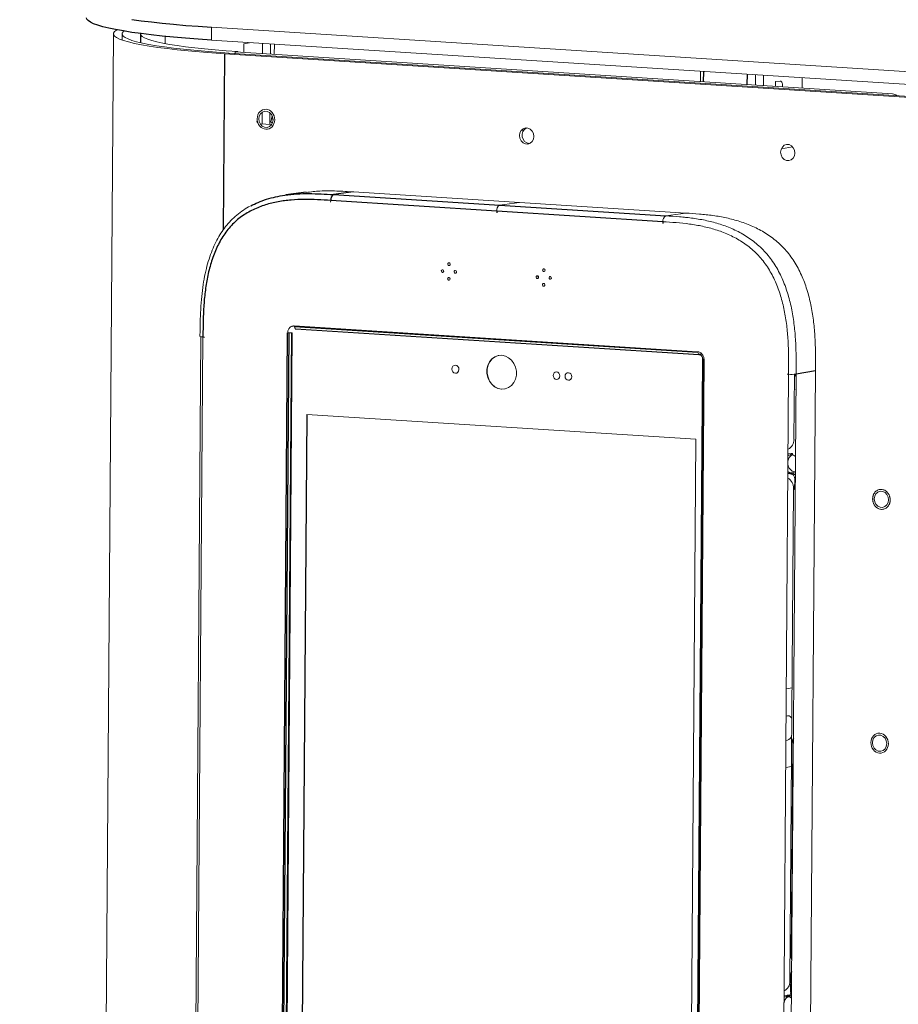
# Model space of a CAD drawing. Header units: millimetres. Extents: x -1472 to 1442, y -78 to 2620.
# Tile 35 of 102: x -1150 to -827, y 1187 to 1549. Entities that reach past the tile are written whole.
import ezdxf

# ---------------------------------------------------------------- set-up
doc = ezdxf.new("R2010")
doc.units = ezdxf.units.MM

msp = doc.modelspace()

# ---------------------------------------------------------------- linework, layer by layer
at = {"color": 144, "linetype": 'Continuous', "lineweight": 18}
for p, q in [((-1079.48, 1546.02), (-1079.51, 1541.28)), ((-1079.48, 1546.02), (773.32, 1427.83)), ((-1115.48, 1543.58), (-1122.06, 652.69)), ((-1112.31, 1543.55), (-1112.32, 1541.31)), ((-1096.55, 1539.99), (-1096.53, 1542.65)), ((-1079.51, 1541.28), (773.28, 1423.09)), ((-1067.65, 1536.74), (-1067.63, 1539.89)), ((-1067.63, 1539.89), (-1065.57, 1540.25)), ((-1065.57, 1540.25), (-1065.56, 1540.39)), ((-1060.71, 1540.08), (-1060.74, 1536.3)), ((-1057.84, 1539.9), (-1057.87, 1536.12)), ((-1056.4, 1539.81), (-1056.43, 1536.03)), ((-819.36, 1519.98), (-1074.71, 1536.27)), ((-1073.15, 1536.54), (-1073.16, 1536.17)), ((-817.81, 1520.25), (-1073.15, 1536.54)), ((-1070.8, 1536.39), (-1070.79, 1536.94)), ((-829.44, 1521.55), (-1070.79, 1536.94)), ((-1069.81, 1536.88), (-1069.81, 1537.11)), ((-899.93, 1529.83), (-899.96, 1526.05)), ((-879.7, 1528.54), (-879.73, 1524.75)), ((-876.83, 1528.35), (-876.86, 1524.57)), ((-862.61, 1527.44), (-862.64, 1523.66)), ((-872.45, 1524.29), (-872.43, 1526.02)), ((-872.43, 1526.02), (-870.75, 1526.26)), ((-869.83, 1524.44), (-869.84, 1524.12)), ((-1060.9, 1514.79), (-1060.93, 1510.52)), ((-1058.03, 1514.58), (-1058.06, 1510.33)), ((-1057.26, 1513.48), (-1057.65, 1511.21)), ((-1057.4, 1510.29), (-1061.62, 1510.56)), ((-1057.65, 1511.21), (-1057.14, 1510.82)), ((-965.82, 1508.05), (-964.84, 1508.21)), ((-962.93, 1503.21), (-963.46, 1503.46)), ((-870.27, 1501.36), (-866.13, 1502.07)), ((-905.36, 1477.73), (-1027.37, 1485.52)), ((-1035.72, 1482.36), (-1035.73, 1481.73)), ((-966.37, 1481.63), (-973.71, 1480.63)), ((-905.36, 1477.73), (-912.7, 1476.74)), ((-905.48, 1476.14), (-905.37, 1476.13)), ((-959.54, 1453.85), (-959.62, 1454.64)), ((-1049.06, 1435.94), (-1048.71, 1435.28)), ((-1088.57, 727.5), (-1083.37, 1432.32)), ((-1052.33, 1139.27), (-1050.15, 1433.73)), ((-1049.85, 1433.75), (-1052.03, 1139.29)), ((-1051.14, 1433.71), (-1050.15, 1433.73)), ((-1050.15, 1433.73), (-1050.15, 1433.73)), ((-1048.7, 1435.28), (-900.59, 1425.83)), ((-1048.56, 1435.16), (-900.6, 1425.72)), ((-1048.54, 1435.16), (-1048.54, 1435.16)), ((-1082.62, 1432.24), (-1087.81, 729.33)), ((-900.58, 1425.83), (-900.94, 1426.49)), ((-899.41, 1425.97), (-900.7, 1426.05)), ((-900.59, 1425.83), (-900.58, 1425.83)), ((-900.45, 1425.71), (-900.44, 1425.71)), ((-899.33, 1425.86), (-900.25, 1425.73)), ((-899.18, 1424.11), (-901.36, 1129.66)), ((-899.16, 1424.1), (-901.34, 1129.64)), ((-901.06, 1129.54), (-898.89, 1424)), ((-898.65, 1423.97), (-900.82, 1129.5)), ((-899.16, 1424.1), (-899.16, 1424.1)), ((-899.16, 1424.1), (-898.89, 1424)), ((-899.12, 1424.13), (-899.12, 1424.14)), ((-899.12, 1424.09), (-899.12, 1424.13)), ((-873.99, 552.94), (-867.6, 1418.52)), ((-864.86, 1418.58), (-871.25, 553)), ((-867.6, 1418.52), (-868.15, 1418.55)), ((-865.45, 1418.52), (-865.63, 1394.54)), ((-864.14, 554.27), (-857.75, 1419.85)), ((-972.9, 1413.08), (-971.85, 1413.13)), ((-1046.4, 1143.37), (-1044.47, 1403.76)), ((-1044.37, 1403.75), (-1046.3, 1143.38)), ((-1044.47, 1403.76), (-901.72, 1394.65)), ((-901.72, 1394.65), (-903.64, 1134.26)), ((-867.82, 1388.76), (-866.86, 1388.89)), ((-866.86, 1388.89), (-866.41, 1388.86)), ((-866.17, 1389.4), (-866.61, 1389.43)), ((-866.91, 1382.26), (-867.87, 1382.51)), ((-867.57, 1382.17), (-866.91, 1382.26)), ((-867.57, 1382.17), (-867.1, 1382.14)), ((-867.1, 1382.14), (-866.46, 1382.23)), ((-866.46, 1382.23), (-866.91, 1382.26)), ((-866.91, 1382.26), (-866.88, 1382.26)), ((-866.44, 1382.23), (-866.88, 1382.26)), ((-866.67, 1381.81), (-866.22, 1381.78)), ((-866.22, 1381.81), (-866.22, 1381.78)), ((-865.37, 1380.04), (-865.4, 1376.23)), ((-865.76, 1376.61), (-867.1, 1195.56)), ((-868.46, 1302.94), (-866.3, 1303.31)), ((-867.95, 1293.09), (-868.53, 1292.99)), ((-868.6, 1284.04), (-868.02, 1284.14)), ((-866.09, 1283.23), (-866.66, 1205.02)), ((-866.52, 1274.46), (-868.67, 1274.09)), ((-867.64, 1190.42), (-868.08, 1190.45)), ((-869.29, 1189.78), (-868.33, 1189.91)), ((-867.88, 1189.88), (-868.52, 1189.74)), ((-868.33, 1189.91), (-867.88, 1189.88))]:
    msp.add_line(p, q, dxfattribs=at)
at = {"color": 7, "linetype": 'Continuous', "lineweight": 25}
for p, q in [((-1105.49, 1543.5), (-1105.51, 1540.33)), ((-1074.71, 1536.27), (-1075.19, 1471.54)), ((-898.9, 1529.76), (-898.93, 1525.98)), ((-882.86, 1528.74), (-882.89, 1524.96)), ((-1062.86, 1511.61), (-1062.63, 1510.86)), ((-1044.67, 1485.4), (-1052.14, 1484.39)), ((-1027.37, 1485.52), (-1034.71, 1484.52)), ((-1034.71, 1484.52), (-912.7, 1476.74)), ((-913.72, 1474.58), (-1035.72, 1482.36)), ((-974.72, 1478.47), (-974.72, 1477.84)), ((-913.72, 1474.58), (-913.72, 1473.95)), ((-1049.13, 1436.28), (-901, 1426.83)), ((-900.94, 1426.49), (-1049.06, 1435.94)), ((-1053.7, 1139.26), (-1051.52, 1433.72)), ((-1051.14, 1433.71), (-1053.32, 1139.25)), ((-1048.71, 1435.28), (-1048.7, 1435.28)), ((-1082.62, 1432.24), (-1082.07, 1432.2)), ((-857.75, 1419.85), (-864.86, 1418.58)), ((-865.15, 1380.07), (-865.37, 1380.04)), ((-866.84, 1197.68), (-866.88, 1191.57)), ((-868.11, 1189.77), (-867.47, 1189.91))]:
    msp.add_line(p, q, dxfattribs=at)
at = {"color": 7, "linetype": 'Continuous', "lineweight": 25, "flags": 128}
for points in [[(-1079.51, 1541.28), (-1084.35, 1541.61), (-1089, 1541.97), (-1093.43, 1542.35), (-1097.63, 1542.76), (-1101.59, 1543.2), (-1105.29, 1543.65), (-1108.71, 1544.13), (-1111.84, 1544.63), (-1114.67, 1545.14), (-1117.19, 1545.66), (-1119.38, 1546.2), (-1121.25, 1546.75), (-1122.77, 1547.31), (-1123.95, 1547.87), (-1124.78, 1548.44), (-1125.25, 1549.01), (-1125.38, 1549.5)], [(-1108.67, 1548.87), (-1105.25, 1548.39), (-1101.56, 1547.94), (-1097.6, 1547.5), (-1093.39, 1547.09), (-1088.96, 1546.71), (-1084.32, 1546.35), (-1079.48, 1546.02)], [(-864.87, 1417.61), (-864.89, 1417.57), (-864.89, 1417.55)], [(-866.49, 1197.6), (-866.62, 1197.61), (-866.73, 1197.63), (-866.8, 1197.65), (-866.83, 1197.67), (-866.83, 1197.69), (-866.82, 1197.69)]]:
    msp.add_lwpolyline(points, dxfattribs=at)
at = {"color": 144, "linetype": 'Continuous', "lineweight": 18, "flags": 128}
for points in [[(-1074.71, 1536.27), (-1079.38, 1536.59), (-1083.84, 1536.94), (-1088.08, 1537.32), (-1092.07, 1537.72), (-1095.79, 1538.15), (-1099.24, 1538.6), (-1102.39, 1539.07), (-1105.23, 1539.56), (-1107.74, 1540.07), (-1109.91, 1540.59), (-1111.74, 1541.12), (-1113.21, 1541.65), (-1114.32, 1542.2), (-1115.06, 1542.75), (-1115.44, 1543.3), (-1115.43, 1543.85), (-1115.06, 1544.39), (-1114.31, 1544.93), (-1114.12, 1545.03)], [(-1073.15, 1536.54), (-1077.64, 1536.85), (-1081.92, 1537.18), (-1085.99, 1537.54), (-1089.82, 1537.93), (-1093.4, 1538.34), (-1096.71, 1538.77), (-1099.73, 1539.23), (-1102.46, 1539.7), (-1104.87, 1540.18), (-1106.96, 1540.68), (-1108.71, 1541.19), (-1110.13, 1541.71), (-1111.19, 1542.23), (-1111.91, 1542.76), (-1112.26, 1543.29), (-1112.26, 1543.81), (-1111.9, 1544.33), (-1111.6, 1544.59)], [(-1069.81, 1537.11), (-1074.08, 1537.4), (-1078.15, 1537.72), (-1082, 1538.07), (-1085.61, 1538.45), (-1088.97, 1538.84), (-1092.06, 1539.26), (-1094.85, 1539.69), (-1097.35, 1540.15), (-1099.53, 1540.62), (-1101.38, 1541.09), (-1102.9, 1541.58), (-1104.07, 1542.08), (-1104.9, 1542.58), (-1105.37, 1543.08), (-1105.49, 1543.59), (-1105.47, 1543.68)], [(-869.83, 1524.44), (-869.85, 1524.82), (-869.9, 1525.18), (-869.98, 1525.5), (-870.1, 1525.78), (-870.24, 1526), (-870.4, 1526.16), (-870.57, 1526.25), (-870.75, 1526.26)], [(-1062.11, 1512.36), (-1061.95, 1513.37), (-1061.49, 1514.24), (-1060.79, 1514.86), (-1059.93, 1515.16), (-1059.02, 1515.1), (-1058.17, 1514.69), (-1057.48, 1513.98), (-1057.04, 1513.05), (-1056.89, 1512.02), (-1057.05, 1511.01), (-1057.51, 1510.14), (-1058.21, 1509.52), (-1059.07, 1509.22), (-1059.98, 1509.28), (-1060.83, 1509.69), (-1061.52, 1510.4), (-1061.96, 1511.33), (-1062.11, 1512.36)], [(-966.38, 1506.25), (-966.22, 1507.26), (-965.75, 1508.13), (-965.05, 1508.75), (-964.2, 1509.05), (-963.29, 1508.99), (-962.44, 1508.58), (-961.75, 1507.87), (-961.3, 1506.95), (-961.15, 1505.92), (-961.32, 1504.9), (-961.78, 1504.04), (-962.48, 1503.41), (-963.33, 1503.11), (-964.24, 1503.17), (-965.09, 1503.58), (-965.78, 1504.29), (-966.23, 1505.22), (-966.38, 1506.25)], [(-870.52, 1500.13), (-870.35, 1501.14), (-869.89, 1502.01), (-869.19, 1502.64), (-868.33, 1502.94), (-867.43, 1502.88), (-866.58, 1502.47), (-865.88, 1501.76), (-865.44, 1500.83), (-865.29, 1499.8), (-865.45, 1498.79), (-865.91, 1497.92), (-866.61, 1497.3), (-867.47, 1497), (-868.38, 1497.06), (-869.23, 1497.47), (-869.92, 1498.18), (-870.37, 1499.1), (-870.52, 1500.13)], [(-991.87, 1458.95), (-991.9, 1459.14), (-991.99, 1459.31), (-992.13, 1459.43), (-992.3, 1459.48), (-992.47, 1459.45), (-992.61, 1459.35), (-992.7, 1459.2), (-992.74, 1459.01), (-992.71, 1458.81), (-992.61, 1458.65), (-992.47, 1458.53), (-992.31, 1458.48), (-992.14, 1458.51), (-992, 1458.61), (-991.9, 1458.76), (-991.87, 1458.95)], [(-994.24, 1456.42), (-994.27, 1456.61), (-994.36, 1456.78), (-994.5, 1456.89), (-994.67, 1456.94), (-994.84, 1456.91), (-994.98, 1456.81), (-995.08, 1456.66), (-995.11, 1456.47), (-995.08, 1456.28), (-994.99, 1456.11), (-994.85, 1455.99), (-994.68, 1455.95), (-994.51, 1455.97), (-994.37, 1456.07), (-994.27, 1456.23), (-994.24, 1456.42)], [(-991.91, 1453.58), (-991.94, 1453.77), (-992.03, 1453.94), (-992.17, 1454.06), (-992.34, 1454.1), (-992.51, 1454.08), (-992.65, 1453.98), (-992.74, 1453.82), (-992.78, 1453.63), (-992.75, 1453.44), (-992.65, 1453.27), (-992.51, 1453.16), (-992.35, 1453.11), (-992.18, 1453.14), (-992.04, 1453.24), (-991.94, 1453.39), (-991.91, 1453.58)], [(-989.53, 1456.11), (-989.57, 1456.31), (-989.66, 1456.47), (-989.8, 1456.59), (-989.97, 1456.64), (-990.13, 1456.61), (-990.27, 1456.51), (-990.37, 1456.36), (-990.4, 1456.17), (-990.37, 1455.98), (-990.28, 1455.81), (-990.14, 1455.69), (-989.97, 1455.65), (-989.81, 1455.67), (-989.66, 1455.77), (-989.57, 1455.93), (-989.53, 1456.11)], [(-959.4, 1454.19), (-959.43, 1454.39), (-959.53, 1454.55), (-959.67, 1454.67), (-959.83, 1454.72), (-960, 1454.69), (-960.14, 1454.59), (-960.24, 1454.44), (-960.27, 1454.25), (-960.24, 1454.06), (-960.15, 1453.89), (-960.01, 1453.77), (-959.84, 1453.72), (-959.67, 1453.75), (-959.53, 1453.85), (-959.44, 1454), (-959.4, 1454.19)], [(-957.03, 1456.73), (-957.06, 1456.92), (-957.15, 1457.09), (-957.29, 1457.21), (-957.46, 1457.25), (-957.63, 1457.23), (-957.77, 1457.13), (-957.87, 1456.97), (-957.9, 1456.78), (-957.87, 1456.59), (-957.77, 1456.42), (-957.63, 1456.31), (-957.47, 1456.26), (-957.3, 1456.29), (-957.16, 1456.39), (-957.06, 1456.54), (-957.03, 1456.73)], [(-954.7, 1453.89), (-954.73, 1454.08), (-954.82, 1454.25), (-954.96, 1454.37), (-955.13, 1454.42), (-955.29, 1454.39), (-955.44, 1454.29), (-955.53, 1454.14), (-955.57, 1453.95), (-955.53, 1453.76), (-955.44, 1453.59), (-955.3, 1453.47), (-955.13, 1453.42), (-954.97, 1453.45), (-954.83, 1453.55), (-954.73, 1453.7), (-954.7, 1453.89)], [(-957.07, 1451.36), (-957.1, 1451.55), (-957.19, 1451.72), (-957.33, 1451.83), (-957.5, 1451.88), (-957.67, 1451.85), (-957.81, 1451.76), (-957.91, 1451.6), (-957.94, 1451.41), (-957.91, 1451.22), (-957.81, 1451.05), (-957.67, 1450.94), (-957.51, 1450.89), (-957.34, 1450.91), (-957.2, 1451.01), (-957.1, 1451.17), (-957.07, 1451.36)], [(-972.99, 1413.07), (-971.69, 1413.16), (-970.46, 1413.62), (-969.37, 1414.4), (-968.49, 1415.47), (-967.87, 1416.75), (-967.55, 1418.19), (-967.54, 1419.69), (-967.84, 1421.16), (-968.44, 1422.53), (-969.3, 1423.71), (-970.38, 1424.63), (-971.6, 1425.24), (-972.9, 1425.5), (-974.21, 1425.4), (-975.44, 1424.95), (-976.53, 1424.17), (-977.41, 1423.1), (-978.03, 1421.81), (-978.35, 1420.38), (-978.36, 1418.88), (-978.06, 1417.4), (-977.46, 1416.04), (-976.6, 1414.86), (-975.52, 1413.94), (-974.3, 1413.33), (-972.99, 1413.07)], [(-973.95, 1425.45), (-974.11, 1425.42), (-975.34, 1424.97), (-976.43, 1424.18), (-977.31, 1423.12), (-977.93, 1421.83), (-978.25, 1420.39), (-978.26, 1418.9), (-977.96, 1417.42), (-977.36, 1416.05), (-976.5, 1414.88), (-975.42, 1413.96), (-974.2, 1413.35), (-972.9, 1413.08)], [(-989.95, 1418.88), (-989.45, 1418.96), (-989.03, 1419.25), (-988.74, 1419.72), (-988.64, 1420.28), (-988.73, 1420.86), (-989.01, 1421.36), (-989.43, 1421.71), (-989.93, 1421.86), (-990.43, 1421.78), (-990.86, 1421.48), (-991.15, 1421.02), (-991.25, 1420.45), (-991.16, 1419.87), (-990.88, 1419.37), (-990.45, 1419.02), (-989.95, 1418.88)], [(-899.18, 1424.12), (-899.18, 1424.12), (-899.18, 1424.11), (-899.18, 1424.11)], [(-952.83, 1416.61), (-952.36, 1416.68), (-951.96, 1416.96), (-951.69, 1417.39), (-951.6, 1417.92), (-951.69, 1418.46), (-951.95, 1418.93), (-952.34, 1419.26), (-952.81, 1419.39), (-953.27, 1419.32), (-953.67, 1419.04), (-953.94, 1418.6), (-954.04, 1418.08), (-953.95, 1417.54), (-953.69, 1417.07), (-953.29, 1416.74), (-952.83, 1416.61)], [(-948.47, 1416.33), (-948, 1416.4), (-947.6, 1416.68), (-947.34, 1417.12), (-947.24, 1417.64), (-947.33, 1418.18), (-947.59, 1418.65), (-947.98, 1418.98), (-948.45, 1419.11), (-948.92, 1419.04), (-949.32, 1418.76), (-949.58, 1418.33), (-949.68, 1417.8), (-949.59, 1417.26), (-949.33, 1416.79), (-948.94, 1416.46), (-948.47, 1416.33)], [(-864.9, 1412.98), (-864.92, 1413.05), (-864.91, 1413.11)], [(-866.61, 1389.43), (-867.64, 1389.31), (-867.82, 1389.25)], [(-865.09, 1388.37), (-865.84, 1388.77), (-866.35, 1388.89)], [(-867.31, 1388.84), (-867.7, 1388.71), (-867.82, 1388.65)], [(-867.87, 1382.14), (-867.7, 1382.06), (-866.67, 1381.81)], [(-866.46, 1382.23), (-866.41, 1382.23), (-866.41, 1382.23)], [(-865.4, 1376.23), (-865.19, 1376.26), (-865.18, 1376.27)], [(-830.92, 1372.41), (-831.07, 1373.44), (-831.51, 1374.36), (-832.2, 1375.08), (-833.05, 1375.48), (-833.96, 1375.54), (-834.82, 1375.24), (-835.52, 1374.62), (-835.98, 1373.75), (-836.14, 1372.74), (-835.99, 1371.71), (-835.55, 1370.78), (-834.86, 1370.07), (-834.01, 1369.66), (-833.1, 1369.61), (-832.24, 1369.91), (-831.54, 1370.53), (-831.08, 1371.4), (-830.92, 1372.41)], [(-831.58, 1282.86), (-831.73, 1283.9), (-832.17, 1284.82), (-832.87, 1285.53), (-833.72, 1285.94), (-834.62, 1286), (-835.48, 1285.7), (-836.18, 1285.08), (-836.64, 1284.21), (-836.81, 1283.2), (-836.66, 1282.17), (-836.21, 1281.24), (-835.52, 1280.53), (-834.67, 1280.12), (-833.76, 1280.06), (-832.9, 1280.36), (-832.2, 1280.98), (-831.74, 1281.85), (-831.58, 1282.86)], [(-865.86, 1283.2), (-865.99, 1283.22), (-866.1, 1283.23), (-866.17, 1283.25), (-866.2, 1283.27), (-866.2, 1283.29), (-866.19, 1283.3)], [(-866.44, 1204.89), (-866.57, 1204.91), (-866.67, 1204.92), (-866.75, 1204.94), (-866.78, 1204.96), (-866.78, 1204.98), (-866.74, 1205), (-866.66, 1205.02)], [(-866.66, 1205.02), (-866.46, 1205.05), (-866.44, 1205.06)], [(-866.45, 1203.59), (-866.47, 1203.55), (-866.46, 1203.53), (-866.45, 1203.52)], [(-868.08, 1190.45), (-869.11, 1190.33), (-869.29, 1190.27)], [(-868.78, 1189.86), (-869.17, 1189.73), (-869.29, 1189.67)], [(-866.56, 1189.38), (-867.31, 1189.78), (-867.63, 1189.88)]]:
    msp.add_lwpolyline(points, dxfattribs=at)
at = {"color": 144, "linetype": 'Continuous', "lineweight": 18}
for centre, radius, start, end in [((-829.65, 1518.99), 2.57, 48.0005, 85.441), ((-1051.44, 1513.57), 5.75, 181.0682, 198.3512), ((-962.39, 1506.32), 3.08, 116.7667, 262.6528), ((-972.63, 1478.81), 2.12, 120.6196, 189.1561), ((-911.62, 1474.91), 2.12, 120.6196, 189.1561), ((-1082.82, 1434.03), 1.81, 242.9341, 276.2703), ((-1050.17, 1436.07), 2.34, 270.3744, 277.6452), ((-900.4, 1425.9), 0.198, 202.7268, 258.8667), ((-899.16, 1424.12), 0.0227, 203.0371, 263.8667), ((-899.1, 1423.95), 0.19, 97.232, 112.908), ((-866.55, 1432.91), 14.43, 265.7949, 276.6952), ((-869.37, 1394.41), 3.75, 294.7027, 2.0793), ((-864.82, 1386.24), 3.04, 119.5688, 172.5056), ((-866.71, 1389.32), 0.546, 302.7914, 8.3651), ((-864.65, 1385.79), 3.21, 184.8319, 259.2194), ((-866.45, 1384.94), 2.59, 236.7441, 300.6096), ((-867.38, 1380.15), 2.02, 356.9972, 81.8838), ((-867.51, 1381.82), 0.839, 358.9222, 16.8158), ((-866.62, 1380.46), 1.79, 33.8262, 84.8739), ((-870.03, 1376.73), 4.27, 358.4131, 59.8136), ((-867.9, 1291.48), 1.61, 19.3211, 91.739), ((-868.87, 1286.56), 2.57, 289.3655, 341.6558), ((-865.73, 1284.64), 0.146, 148.9544, 210.1995), ((-866.36, 1199.03), 0.146, 148.9544, 210.1995), ((-870.84, 1195.42), 3.75, 294.7027, 2.0793), ((-868.52, 1191.51), 1.76, 270.0954, 3.7154), ((-867.56, 1191.55), 1.14, 266.3349, 295.7077), ((-867.82, 1191.48), 1.61, 282.7224, 322.2587), ((-866.6, 1192.01), 0.521, 237.3907, 276.9363), ((-866.26, 1187.25), 3.07, 123.8159, 172.3632)]:
    msp.add_arc(centre, radius, start, end, dxfattribs=at)
at = {"color": 7, "linetype": 'Continuous', "lineweight": 25}
for centre, radius, start, end in [((-1033.63, 1482.7), 2.12, 120.6196, 189.1561), ((-1048.52, 1435.35), 0.198, 202.7268, 258.8667), ((-867.15, 1389.35), 0.546, 302.7914, 8.3651), ((-868.62, 1190.37), 0.546, 302.7914, 8.3651), ((-868.18, 1190.34), 0.546, 302.7914, 8.3651)]:
    msp.add_arc(centre, radius, start, end, dxfattribs=at)
for points, knots in [([(-1090.06, 720.38), (-1091.54, 717.17), (-1094.43, 710.92), (-1098.91, 701.31), (-1103.29, 691.97), (-1107.56, 682.92), (-1111.7, 674.22), (-1115.92, 665.41), (-1120.16, 656.59), (-1124.39, 647.87), (-1128.29, 639.88), (-1131.84, 632.66), (-1134.87, 626.52), (-1137.41, 621.4), (-1139.48, 617.25), (-1141.26, 613.68), (-1142.75, 610.7), (-1143.94, 608.33), (-1144.84, 606.55), (-1145.45, 605.34), (-1145.9, 604.43), (-1146.35, 603.54), (-1146.93, 602.38), (-1147.77, 600.73), (-1148.85, 598.6), (-1150.14, 596.05), (-1151.94, 592.51), (-1154.29, 587.9), (-1157.27, 582.09), (-1160.95, 574.96), (-1165.42, 566.35), (-1170.76, 556.18), (-1176.52, 545.31), (-1183.67, 531.99), (-1192.12, 516.49), (-1201.91, 498.92), (-1209.67, 485.31), (-1215.18, 475.82), (-1218.18, 470.7), (-1220.75, 466.33), (-1222.91, 462.7), (-1224.87, 459.41), (-1226.9, 456.03), (-1229.75, 451.31), (-1233.44, 445.25), (-1237.89, 438.04), (-1242.5, 430.68), (-1247.18, 423.33), (-1251.91, 416.01), (-1256.66, 408.81), (-1261.38, 401.76), (-1265.22, 396.14), (-1268.06, 392.05), (-1269.76, 389.62), (-1271.08, 387.74), (-1272.09, 386.31), (-1273, 385.03), (-1274.32, 383.19), (-1276.31, 380.42), (-1279.11, 376.57), (-1283.47, 370.68), (-1289.28, 363.03), (-1296.45, 353.98), (-1302.49, 346.72), (-1307.14, 341.35), (-1310.15, 337.96), (-1312.8, 335.05), (-1315.27, 332.4), (-1317.74, 329.8), (-1320.39, 327.1), (-1323.23, 324.28), (-1326.57, 321.06), (-1330.35, 317.59), (-1334.4, 314.08), (-1338.26, 310.94), (-1341.89, 308.18), (-1345.5, 305.64), (-1349.19, 303.25), (-1353.01, 301.05), (-1356.85, 299.14), (-1360.74, 297.53), (-1364.48, 296.39), (-1367.83, 295.77), (-1370.54, 295.58), (-1372.76, 295.69), (-1375.06, 296.07), (-1377.45, 296.82), (-1379.62, 297.9), (-1381.38, 299.06), (-1382.56, 299.95), (-1383.64, 300.86), (-1384.55, 301.71), (-1385.4, 302.55), (-1386.17, 303.37), (-1386.94, 304.22), (-1387.69, 305.11), (-1389.15, 306.91), (-1391.37, 310), (-1394.55, 315.17), (-1397.99, 321.8), (-1401.6, 330.07), (-1404.88, 338.85), (-1407.86, 348.02), (-1410.59, 357.48), (-1413.24, 367.8), (-1415.8, 379.04), (-1418.26, 391.22), (-1420.57, 404.07), (-1422.72, 417.57), (-1424.72, 431.7), (-1426.6, 446.71), (-1428.36, 462.61), (-1430.03, 479.77), (-1431.58, 498.25), (-1433, 518.09), (-1434.26, 538.96), (-1435.34, 560.88), (-1436.25, 583.84), (-1436.98, 607.85), (-1437.53, 632.9), (-1437.9, 659.44), (-1438.06, 687.49), (-1438.02, 717.1), (-1437.73, 747.78), (-1437.22, 779.58), (-1436.48, 812.47), (-1435.51, 845.94), (-1434.34, 879.92), (-1432.95, 914.38), (-1431.35, 949.76), (-1429.52, 986.02), (-1427.47, 1022.91), (-1425.23, 1060.24), (-1422.81, 1097.64), (-1420.23, 1135), (-1417.13, 1177.37), (-1413.45, 1224.56), (-1409.12, 1276.36), (-1404.6, 1327.32), (-1399.92, 1377.34), (-1395.35, 1423.67), (-1390.95, 1466.35), (-1386.78, 1505.45), (-1382.55, 1543.67), (-1378.28, 1580.97), (-1373.98, 1617.33), (-1369.74, 1652.06), (-1365.58, 1685.19), (-1361.51, 1716.72), (-1357.44, 1747.35), (-1353.39, 1777.04), (-1349.33, 1806.1), (-1345.24, 1834.5), (-1341.15, 1862.22), (-1337.1, 1888.93), (-1333.1, 1914.64), (-1329.15, 1939.35), (-1325.26, 1963.07), (-1321.31, 1986.52), (-1317.31, 2009.64), (-1313.26, 2032.37), (-1309.3, 2054), (-1305.35, 2074.89), (-1301.17, 2096.38), (-1296.64, 2118.8), (-1291.75, 2142.1), (-1286.67, 2165.19), (-1281.43, 2187.87), (-1276.68, 2207.3), (-1272.52, 2223.49), (-1269.01, 2236.52), (-1265.46, 2249.1), (-1262.04, 2260.39), (-1258.74, 2270.48), (-1255.54, 2279.5), (-1252.13, 2288.25), (-1248.46, 2296.69), (-1244.71, 2304.31), (-1240.9, 2311.12), (-1237.04, 2317.19), (-1233.57, 2321.93), (-1230.76, 2325.38), (-1229.33, 2326.96), (-1228.69, 2327.67)], [0, 0, 0, 0, 0.004543, 0.008844, 0.012921, 0.016785, 0.020443, 0.023896, 0.02777, 0.031343, 0.034609, 0.037559, 0.040184, 0.042118, 0.043817, 0.045277, 0.046495, 0.047467, 0.048191, 0.048685, 0.048956, 0.049306, 0.04978, 0.050379, 0.051343, 0.052405, 0.053533, 0.055718, 0.058123, 0.060752, 0.06463, 0.068926, 0.073627, 0.078499, 0.086089, 0.093886, 0.10187, 0.104558, 0.106944, 0.108972, 0.110641, 0.112038, 0.113616, 0.115439, 0.118765, 0.122315, 0.125916, 0.129567, 0.133253, 0.136922, 0.140561, 0.144167, 0.145759, 0.147058, 0.148064, 0.148779, 0.149366, 0.150148, 0.151782, 0.153907, 0.156512, 0.161664, 0.167007, 0.172512, 0.175017, 0.177211, 0.179103, 0.180793, 0.182579, 0.184478, 0.186519, 0.188712, 0.191669, 0.194598, 0.197344, 0.199919, 0.202358, 0.205034, 0.207801, 0.210675, 0.213704, 0.216886, 0.219359, 0.221767, 0.224194, 0.226274, 0.228787, 0.231475, 0.232728, 0.233812, 0.234689, 0.235525, 0.236175, 0.236811, 0.237433, 0.238041, 0.238635, 0.240942, 0.243341, 0.246738, 0.25038, 0.254278, 0.257756, 0.261471, 0.265469, 0.269762, 0.274362, 0.279279, 0.284216, 0.289451, 0.294991, 0.300844, 0.307015, 0.313913, 0.32118, 0.328821, 0.33684, 0.345239, 0.354022, 0.363189, 0.372742, 0.383163, 0.394004, 0.405264, 0.416937, 0.42902, 0.441505, 0.453835, 0.46652, 0.479551, 0.492918, 0.506608, 0.520358, 0.534221, 0.548024, 0.561747, 0.581173, 0.600344, 0.619209, 0.637728, 0.65586, 0.670651, 0.685132, 0.699289, 0.713106, 0.726572, 0.739677, 0.751694, 0.763376, 0.774718, 0.785717, 0.796369, 0.807009, 0.817276, 0.827172, 0.836697, 0.845854, 0.854646, 0.863077, 0.871939, 0.880377, 0.888399, 0.89605, 0.903683, 0.912409, 0.921141, 0.929825, 0.938404, 0.946817, 0.951964, 0.957004, 0.961914, 0.966694, 0.970434, 0.974176, 0.977952, 0.981781, 0.985696, 0.989061, 0.992562, 0.996187, 0.998287, 1, 1, 1, 1]), ([(-1065.07, 1480.39), (-1064.18, 1480.84), (-1062.29, 1481.8), (-1058.14, 1483.27), (-1053.37, 1484.32), (-1048.16, 1484.83), (-1042.2, 1484.99), (-1037.71, 1484.71), (-1034.71, 1484.52)], [0, 0, 0, 0, 0.095457, 0.203125, 0.424085, 0.567295, 0.710549, 1, 1, 1, 1]), ([(-1035.72, 1482.36), (-1037.34, 1482.46), (-1038.96, 1482.57), (-1042.18, 1482.71), (-1043.8, 1482.75), (-1047.02, 1482.72), (-1048.62, 1482.66), (-1051.03, 1482.46), (-1051.83, 1482.37), (-1053.43, 1482.16), (-1054.23, 1482.04), (-1056.6, 1481.6), (-1058.16, 1481.22), (-1061.22, 1480.26), (-1062.72, 1479.68), (-1064.92, 1478.62), (-1065.65, 1478.23), (-1067.06, 1477.4), (-1067.75, 1476.95), (-1069.76, 1475.5), (-1071.01, 1474.41), (-1072.76, 1472.55), (-1073.31, 1471.89), (-1074.37, 1470.53), (-1074.87, 1469.82), (-1076.27, 1467.63), (-1077.08, 1466.09), (-1078.15, 1463.67), (-1078.48, 1462.85), (-1079.1, 1461.17), (-1079.38, 1460.31), (-1080.17, 1457.73), (-1080.6, 1455.97), (-1081.32, 1452.42), (-1081.6, 1450.62), (-1082.05, 1446.99), (-1082.21, 1445.15), (-1082.44, 1441.47), (-1082.51, 1439.63), (-1082.59, 1435.94), (-1082.61, 1434.09), (-1082.62, 1432.24)], [0, 0, 0, 0, 0.0625, 0.0625, 0.125, 0.125, 0.1875, 0.1875, 0.21875, 0.21875, 0.25, 0.25, 0.3125, 0.3125, 0.375, 0.375, 0.40625, 0.40625, 0.4375, 0.4375, 0.5, 0.5, 0.53125, 0.53125, 0.5625, 0.5625, 0.625, 0.625, 0.65625, 0.65625, 0.6875, 0.6875, 0.75, 0.75, 0.8125, 0.8125, 0.875, 0.875, 0.9375, 0.9375, 1, 1, 1, 1]), ([(-865.85, 1284.7), (-865.9, 1284.6), (-866.1, 1284.22), (-866.23, 1283.72), (-866.19, 1283.34), (-866.18, 1283.28)], [0, 0, 0, 0, 0.233468, 0.871936, 1, 1, 1, 1]), ([(-866.48, 1199.09), (-866.53, 1198.99), (-866.73, 1198.62), (-866.86, 1198.12), (-866.82, 1197.74), (-866.82, 1197.67)], [0, 0, 0, 0, 0.233468, 0.871936, 1, 1, 1, 1])]:
    msp.add_open_spline(points, degree=3, knots=knots, dxfattribs=at)
at = {"color": 144, "linetype": 'Continuous', "lineweight": 18}
for points, knots in [([(-1062.48, 1510.97), (-1063.15, 1512.89), (-1062.35, 1514.99), (-1059.06, 1516.33), (-1057.19, 1515.32), (-1056.52, 1513.41)], [0, 0, 0, 0, 0.5, 0.5, 1, 1, 1, 1]), ([(-1056.52, 1513.41), (-1055.85, 1511.49), (-1056.65, 1509.39), (-1059.94, 1508.05), (-1061.81, 1509.06), (-1062.48, 1510.97)], [0, 0, 0, 0, 0.5, 0.5, 1, 1, 1, 1]), ([(-1027.37, 1485.52), (-1029.42, 1485.64), (-1033.51, 1485.88), (-1039.32, 1485.99), (-1043.02, 1485.52), (-1044.7, 1485.31)], [0, 0, 0, 0, 0.353532, 0.706837, 1, 1, 1, 1]), ([(-1065.23, 1480.34), (-1066.06, 1479.86), (-1067.77, 1478.89), (-1070.17, 1477.1), (-1072.39, 1475.05), (-1074.34, 1472.81), (-1076.06, 1470.39), (-1077.6, 1467.74), (-1078.97, 1464.84), (-1080.17, 1461.66), (-1081.2, 1458.21), (-1082.05, 1454.44), (-1082.72, 1450.35), (-1083.21, 1445.89), (-1083.54, 1440.84), (-1083.69, 1436.3), (-1083.7, 1433.39), (-1083.71, 1432.42)], [0, 0, 0, 0, 0.056866, 0.117591, 0.176037, 0.232796, 0.287924, 0.345365, 0.404827, 0.467015, 0.532612, 0.602304, 0.676789, 0.756747, 0.844161, 0.948289, 1, 1, 1, 1]), ([(-912.7, 1476.74), (-911.03, 1476.63), (-909.35, 1476.52), (-906, 1476.24), (-904.32, 1476.06), (-900.98, 1475.6), (-899.3, 1475.31), (-895.99, 1474.59), (-894.35, 1474.15), (-891.1, 1473.11), (-889.49, 1472.5), (-887.11, 1471.42), (-886.32, 1471.03), (-884.78, 1470.21), (-884.02, 1469.77), (-881.78, 1468.37), (-880.35, 1467.32), (-878.3, 1465.54), (-877.64, 1464.91), (-876.35, 1463.59), (-875.73, 1462.9), (-873.96, 1460.74), (-872.9, 1459.2), (-871.48, 1456.76), (-871.04, 1455.92), (-870.2, 1454.21), (-869.81, 1453.34), (-868.72, 1450.68), (-868.11, 1448.88), (-867.07, 1445.22), (-866.64, 1443.35), (-866.12, 1440.52), (-865.96, 1439.57), (-865.68, 1437.67), (-865.56, 1436.71), (-865.25, 1433.85), (-865.1, 1431.94), (-864.91, 1428.13), (-864.87, 1426.22), (-864.84, 1422.4), (-864.85, 1420.49), (-864.86, 1418.58)], [0, 0, 0, 0, 0.0625, 0.0625, 0.125, 0.125, 0.1875, 0.1875, 0.25, 0.25, 0.3125, 0.3125, 0.34375, 0.34375, 0.375, 0.375, 0.4375, 0.4375, 0.46875, 0.46875, 0.5, 0.5, 0.5625, 0.5625, 0.59375, 0.59375, 0.625, 0.625, 0.6875, 0.6875, 0.75, 0.75, 0.78125, 0.78125, 0.8125, 0.8125, 0.875, 0.875, 0.9375, 0.9375, 1, 1, 1, 1]), ([(-857.75, 1419.85), (-857.73, 1421.76), (-857.72, 1423.66), (-857.75, 1427.48), (-857.8, 1429.39), (-857.99, 1433.21), (-858.13, 1435.12), (-858.55, 1438.92), (-858.82, 1440.81), (-859.52, 1444.55), (-859.95, 1446.41), (-860.73, 1449.18), (-861.02, 1450.1), (-861.64, 1451.9), (-861.97, 1452.79), (-863.05, 1455.41), (-863.87, 1457.1), (-865.29, 1459.53), (-865.79, 1460.33), (-866.86, 1461.87), (-867.42, 1462.61), (-869.2, 1464.76), (-870.47, 1466.05), (-873.17, 1468.39), (-874.61, 1469.44), (-877.61, 1471.32), (-879.15, 1472.12), (-882.28, 1473.53), (-883.87, 1474.14), (-886.29, 1474.91), (-887.11, 1475.15), (-888.74, 1475.58), (-889.57, 1475.78), (-892.05, 1476.32), (-893.71, 1476.61), (-897.03, 1477.07), (-898.69, 1477.24), (-902.03, 1477.52), (-903.69, 1477.63), (-905.36, 1477.73)], [0, 0, 0, 0, 0.0625, 0.0625, 0.125, 0.125, 0.1875, 0.1875, 0.25, 0.25, 0.3125, 0.3125, 0.34375, 0.34375, 0.375, 0.375, 0.4375, 0.4375, 0.46875, 0.46875, 0.5, 0.5, 0.5625, 0.5625, 0.625, 0.625, 0.6875, 0.6875, 0.75, 0.75, 0.78125, 0.78125, 0.8125, 0.8125, 0.875, 0.875, 0.9375, 0.9375, 1, 1, 1, 1]), ([(-867.6, 1418.52), (-867.59, 1420.36), (-867.58, 1422.21), (-867.6, 1425.9), (-867.65, 1427.74), (-867.82, 1431.43), (-867.95, 1433.27), (-868.24, 1436.03), (-868.36, 1436.96), (-868.62, 1438.8), (-868.77, 1439.72), (-869.26, 1442.45), (-869.67, 1444.26), (-870.65, 1447.8), (-871.23, 1449.55), (-872.26, 1452.12), (-872.64, 1452.97), (-873.44, 1454.62), (-873.86, 1455.43), (-875.22, 1457.8), (-876.24, 1459.29), (-877.95, 1461.38), (-878.55, 1462.04), (-879.8, 1463.32), (-880.44, 1463.92), (-882.42, 1465.63), (-883.81, 1466.63), (-885.98, 1467.97), (-886.72, 1468.39), (-888.22, 1469.17), (-888.98, 1469.54), (-891.28, 1470.56), (-892.84, 1471.14), (-895.98, 1472.13), (-897.57, 1472.54), (-900.77, 1473.22), (-902.39, 1473.5), (-905.62, 1473.93), (-907.24, 1474.1), (-910.48, 1474.37), (-912.1, 1474.47), (-913.72, 1474.58)], [0, 0, 0, 0, 0.0625, 0.0625, 0.125, 0.125, 0.1875, 0.1875, 0.21875, 0.21875, 0.25, 0.25, 0.3125, 0.3125, 0.375, 0.375, 0.40625, 0.40625, 0.4375, 0.4375, 0.5, 0.5, 0.53125, 0.53125, 0.5625, 0.5625, 0.625, 0.625, 0.65625, 0.65625, 0.6875, 0.6875, 0.75, 0.75, 0.8125, 0.8125, 0.875, 0.875, 0.9375, 0.9375, 1, 1, 1, 1]), ([(-1051.52, 1433.72), (-1051.52, 1433.9), (-1051.5, 1434.07), (-1051.44, 1434.42), (-1051.39, 1434.59), (-1051.27, 1434.91), (-1051.2, 1435.06), (-1051.02, 1435.34), (-1050.92, 1435.47), (-1050.59, 1435.83), (-1050.33, 1436.01), (-1049.9, 1436.19), (-1049.75, 1436.23), (-1049.44, 1436.28), (-1049.29, 1436.29), (-1049.13, 1436.28)], [0, 0, 0, 0, 0.125, 0.125, 0.25, 0.25, 0.375, 0.375, 0.5, 0.5, 0.75, 0.75, 0.875, 0.875, 1, 1, 1, 1]), ([(-1048.71, 1435.28), (-1048.7, 1435.26), (-1048.68, 1435.23), (-1048.66, 1435.2), (-1048.63, 1435.18), (-1048.6, 1435.16), (-1048.57, 1435.16), (-1048.55, 1435.16), (-1048.54, 1435.16)], [0, 0, 0, 0, 0.174613, 0.346049, 0.514306, 0.679383, 0.841282, 1, 1, 1, 1]), ([(-901, 1426.83), (-900.85, 1426.82), (-900.69, 1426.79), (-900.39, 1426.7), (-900.24, 1426.64), (-899.95, 1426.49), (-899.82, 1426.39), (-899.56, 1426.18), (-899.44, 1426.06), (-899.12, 1425.66), (-898.94, 1425.35), (-898.77, 1424.85), (-898.72, 1424.68), (-898.66, 1424.32), (-898.65, 1424.15), (-898.65, 1423.97)], [0, 0, 0, 0, 0.125, 0.125, 0.25, 0.25, 0.375, 0.375, 0.5, 0.5, 0.75, 0.75, 0.875, 0.875, 1, 1, 1, 1]), ([(-900.58, 1425.83), (-900.4, 1425.81), (-900.21, 1425.76), (-899.87, 1425.57), (-899.71, 1425.44), (-899.51, 1425.2), (-899.45, 1425.12), (-899.35, 1424.93), (-899.31, 1424.83), (-899.2, 1424.53), (-899.16, 1424.32), (-899.16, 1424.1)], [0, 0, 0, 0, 0.25, 0.25, 0.5, 0.5, 0.625, 0.625, 0.75, 0.75, 1, 1, 1, 1]), ([(-900.58, 1425.83), (-900.58, 1425.81), (-900.56, 1425.79), (-900.53, 1425.75), (-900.5, 1425.73), (-900.48, 1425.72), (-900.44, 1425.71), (-900.42, 1425.71), (-900.41, 1425.71)], [0, 0, 0, 0, 0.173147, 0.343701, 0.511664, 0.677034, 0.839813, 1, 1, 1, 1]), ([(-899.12, 1424.14), (-899.12, 1424.34), (-899.16, 1424.53), (-899.25, 1424.81), (-899.29, 1424.9), (-899.39, 1425.06), (-899.44, 1425.14), (-899.62, 1425.36), (-899.76, 1425.48), (-900.08, 1425.65), (-900.24, 1425.7), (-900.41, 1425.71)], [0, 0, 0, 0, 0.25, 0.25, 0.375, 0.375, 0.5, 0.5, 0.75, 0.75, 1, 1, 1, 1]), ([(-865.16, 1418.54), (-865.13, 1418.25), (-865.08, 1417.9), (-864.9, 1417.61), (-864.87, 1417.56)], [0, 0, 0, 0, 0.846172, 1, 1, 1, 1]), ([(-830.31, 1372.37), (-830.31, 1372.44), (-830.32, 1372.57), (-830.33, 1372.77), (-830.35, 1372.96), (-830.38, 1373.16), (-830.42, 1373.35), (-830.47, 1373.54), (-830.55, 1373.79), (-830.66, 1374.08), (-830.82, 1374.42), (-831.01, 1374.73), (-831.31, 1375.13), (-831.73, 1375.55), (-832.3, 1375.93), (-832.9, 1376.16), (-833.5, 1376.27), (-834.11, 1376.24), (-834.71, 1376.08), (-835.28, 1375.78), (-835.71, 1375.41), (-836.01, 1375.05), (-836.21, 1374.76), (-836.38, 1374.45), (-836.51, 1374.13), (-836.62, 1373.8), (-836.69, 1373.47), (-836.74, 1373.13), (-836.74, 1372.89), (-836.75, 1372.78)], [0, 0, 0, 0, 0.017277, 0.03443, 0.05151, 0.068566, 0.085649, 0.10281, 0.120098, 0.152252, 0.184451, 0.217289, 0.250174, 0.315809, 0.38008, 0.440024, 0.500014, 0.559959, 0.619949, 0.68422, 0.749855, 0.782693, 0.815578, 0.847732, 0.879931, 0.910075, 0.939954, 0.969839, 1, 1, 1, 1]), ([(-836.75, 1372.78), (-836.75, 1372.71), (-836.74, 1372.58), (-836.73, 1372.38), (-836.71, 1372.19), (-836.68, 1371.99), (-836.64, 1371.8), (-836.59, 1371.6), (-836.51, 1371.36), (-836.4, 1371.06), (-836.24, 1370.73), (-836.05, 1370.41), (-835.75, 1370.02), (-835.33, 1369.6), (-834.76, 1369.22), (-834.16, 1368.98), (-833.56, 1368.88), (-832.95, 1368.91), (-832.35, 1369.07), (-831.78, 1369.37), (-831.35, 1369.74), (-831.05, 1370.1), (-830.85, 1370.39), (-830.68, 1370.7), (-830.55, 1371.02), (-830.44, 1371.35), (-830.37, 1371.68), (-830.33, 1372.02), (-830.32, 1372.25), (-830.31, 1372.37)], [0, 0, 0, 0, 0.017277, 0.03443, 0.05151, 0.068566, 0.085649, 0.10281, 0.120098, 0.152252, 0.184451, 0.217289, 0.250174, 0.315809, 0.38008, 0.440024, 0.500014, 0.559959, 0.619949, 0.68422, 0.749855, 0.782693, 0.815578, 0.847732, 0.879931, 0.910075, 0.939954, 0.969839, 1, 1, 1, 1]), ([(-837.41, 1283.24), (-837.39, 1285.26), (-835.94, 1286.82), (-832.39, 1286.59), (-830.96, 1284.85), (-830.98, 1282.83)], [0, 0, 0, 0, 0.5, 0.5, 1, 1, 1, 1]), ([(-830.98, 1282.83), (-830.99, 1280.8), (-832.44, 1279.25), (-835.99, 1279.47), (-837.42, 1281.21), (-837.41, 1283.24)], [0, 0, 0, 0, 0.5, 0.5, 1, 1, 1, 1]), ([(-866.77, 1204.97), (-866.77, 1204.86), (-866.78, 1204.42), (-866.68, 1203.91), (-866.48, 1203.59), (-866.45, 1203.55)], [0, 0, 0, 0, 0.231532, 0.892365, 1, 1, 1, 1])]:
    msp.add_open_spline(points, degree=3, knots=knots, dxfattribs=at)
for points in [[(-1049.13, 1436.28), (-1049.13, 1436.15), (-1049.1, 1436.02), (-1049.06, 1435.94)], [(-1051.14, 1433.71), (-1051.27, 1433.71), (-1051.41, 1433.71), (-1051.52, 1433.72)], [(-900.94, 1426.49), (-900.98, 1426.57), (-901.01, 1426.7), (-901, 1426.83)]]:
    msp.add_open_spline(points, degree=3, dxfattribs=at)
at = {"color": 7, "linetype": 'Continuous', "lineweight": 25}
msp.add_open_spline([(-899.12, 1424.14), (-899.18, 1424.13), (-899.2, 1424.11), (-899.16, 1424.1)], degree=3, dxfattribs=at)

doc.saveas('drawing.dxf')
